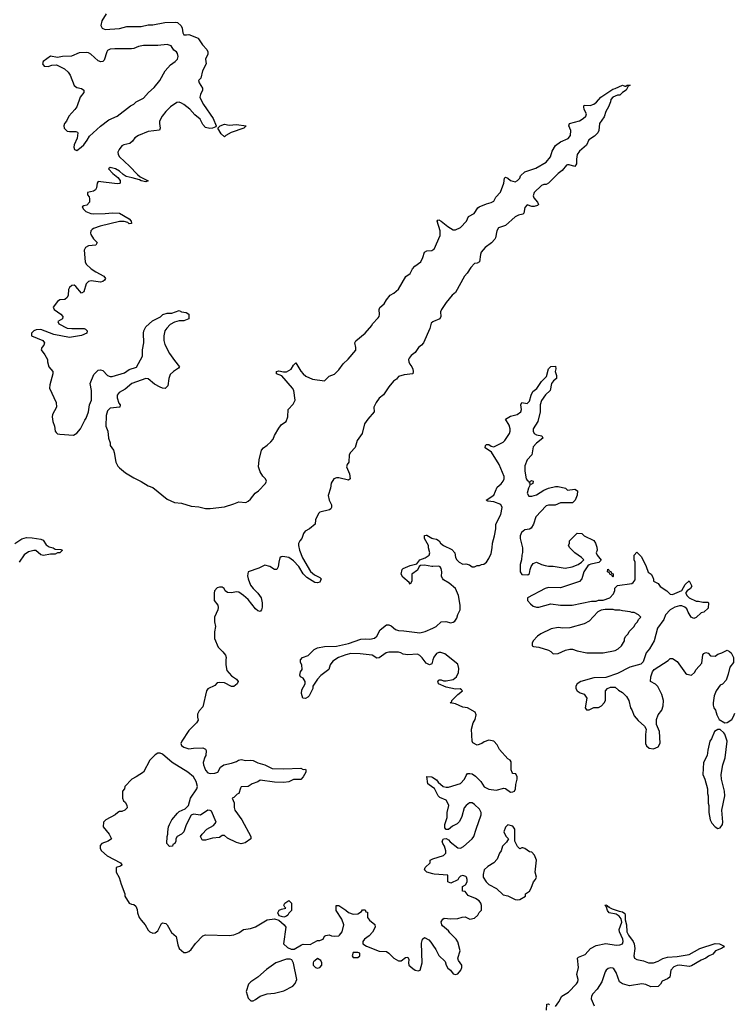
# Model space of a CAD drawing. Header units: inches. Extents: x 2380427 to 2580949, y 385907 to 546039.
# Tile 106 of 121: x 2516532 to 2522530, y 481902 to 490160. Entities that reach past the tile are written whole.
import ezdxf

# ---------------------------------------------------------------- set-up
doc = ezdxf.new("R2010")
doc.units = ezdxf.units.IN
doc.header["$MEASUREMENT"] = 0
for name, color, linetype in [('C5418', 7, 'Continuous'), ('C5419', 7, 'Continuous'), ('C5428', 7, 'Continuous')]:
    doc.layers.add(name, color=color, linetype=linetype)

msp = doc.modelspace()

# ---------------------------------------------------------------- linework, layer by layer
at = {"layer": 'C5418', "color": 5}
for points, elevation in [([(2518033.1, 490000), (2518066.8, 489950), (2518102.8, 489910), (2518111.3, 489890), (2518111.3, 489870), (2518091, 489830), (2518096, 489790), (2518064.7, 489730), (2518051.3, 489670), (2518032, 489650), (2518038, 489630), (2518065.4, 489585.4), (2518066, 489570), (2518048.3, 489531.7), (2518044, 489510), (2518050.7, 489490), (2518075.5, 489450), (2518156.3, 489330), (2518181, 489270), (2518178.8, 489261.2), (2518150.7, 489249.3), (2518127.2, 489247.2), (2518090, 489256), (2518070, 489281.2), (2518045.9, 489325.9), (2518001.6, 489361.6), (2517960.9, 489410), (2517910, 489449.2), (2517890, 489459.3), (2517870, 489469), (2517850, 489465.2), (2517798.8, 489430), (2517757.3, 489390), (2517728.2, 489350), (2517706, 489310), (2517703.8, 489290), (2517710.6, 489250), (2517706, 489234), (2517610, 489222), (2517530, 489189.5), (2517499.1, 489170), (2517478.9, 489141.1), (2517457.4, 489122.6), (2517406, 489110), (2517390, 489100.9), (2517365.5, 489070), (2517356.3, 489050), (2517358, 489030), (2517368.4, 489010), (2517452.4, 488932.4), (2517521.3, 488861.3), (2517542.5, 488842.5), (2517611, 488809), (2517590, 488801.2), (2517550, 488809.6), (2517538, 488818), (2517475.1, 488835.1), (2517424.7, 488844.7), (2517400.4, 488860.4), (2517369.3, 488890), (2517337.2, 488910), (2517290, 488919), (2517278, 488910), (2517314.8, 488870), (2517356.1, 488836.1), (2517374.8, 488810), (2517376, 488790), (2517370, 488785.2), (2517350, 488784.5), (2517190, 488804), (2517180.7, 488790), (2517176.3, 488750), (2517166.6, 488733.4), (2517150, 488720.9), (2517102, 488710), (2517101, 488690), (2517113.7, 488673.7), (2517118, 488658), (2517116.3, 488630), (2517094.9, 488605.1), (2517070, 488599.3), (2517056, 488590), (2517067.7, 488570), (2517087.7, 488550), (2517130, 488534.4), (2517150, 488532.2), (2517250, 488533.7), (2517310, 488541.1), (2517370, 488537), (2517450.3, 488490.3), (2517466, 488470), (2517471.3, 488450), (2517450.8, 488449.2), (2517438.4, 488458.4), (2517407.8, 488467.8), (2517370, 488468), (2517207.2, 488427.2), (2517151, 488410), (2517139.9, 488400.1), (2517130, 488388), (2517126, 488370), (2517130, 488358), (2517150, 488322.8), (2517181, 488290), (2517172, 488270), (2517110, 488263.7), (2517082.8, 488250), (2517073.2, 488226.8), (2517080.3, 488130), (2517090.4, 488110), (2517132.7, 488070), (2517170, 488045.3), (2517238.8, 488010), (2517251, 487990), (2517244.5, 487975.5), (2517230, 487963.7), (2517210, 487959.5), (2517130.4, 487969.6), (2517110, 487965.1), (2517090, 487944), (2517070, 487878), (2517050, 487865.2), (2517003.3, 487923.3), (2516990, 487932.7), (2516970, 487929.4), (2516950, 487915.1), (2516941.8, 487898.2), (2516938.4, 487850), (2516930.4, 487829.6), (2516910, 487814), (2516870, 487809.6), (2516850, 487796.9), (2516812.4, 487750), (2516821.3, 487730), (2516877.3, 487690), (2516894.8, 487670), (2516890.8, 487650), (2516851.3, 487630), (2516859.1, 487610), (2516930, 487573.1), (2516970, 487569), (2517072, 487570), (2517085.2, 487565.2), (2517098.8, 487550), (2517094, 487530), (2517050, 487511.5), (2516950, 487494), (2516818.9, 487518.9), (2516710, 487562), (2516670, 487559.6), (2516650.8, 487550), (2516631, 487530), (2516631.3, 487510), (2516726, 487470), (2516740.7, 487450), (2516733.4, 487430), (2516716.3, 487410), (2516710.7, 487390), (2516742.8, 487350), (2516766, 487310), (2516766, 487290), (2516776, 487250), (2516810.8, 487210), (2516811, 487190), (2516783.4, 487096.6), (2516782, 487070), (2516838.8, 486950), (2516840.7, 486910), (2516807.3, 486850), (2516804.9, 486830), (2516810.4, 486790), (2516824.9, 486750), (2516830.6, 486710), (2516837.5, 486697.5), (2516850, 486688), (2516870, 486683.8), (2516983.1, 486676.9), (2517010, 486691.3), (2517041.2, 486730), (2517077.5, 486802.5), (2517090, 486818), (2517110, 486872), (2517118, 486930), (2517135.1, 486970), (2517135.3, 487050), (2517124, 487110), (2517154.6, 487185.4), (2517190, 487222), (2517210, 487224.7), (2517230, 487218), (2517270, 487174.8), (2517290, 487166.8), (2517307.1, 487167.1), (2517410, 487198), (2517450, 487226.4), (2517513.1, 487246.9), (2517561.5, 487338.5), (2517562, 487390), (2517574.5, 487450), (2517569.6, 487530.4), (2517573.2, 487550), (2517590, 487584.7), (2517646.6, 487633.4), (2517712.1, 487667.9), (2517733.6, 487686.4), (2517770, 487698.8), (2517810, 487698.8), (2517870, 487721), (2517890, 487711), (2517930, 487704.7), (2517952, 487690), (2517952, 487650), (2517910, 487633.2), (2517870, 487633.2), (2517830, 487623.7), (2517795.8, 487604.2), (2517765.7, 487574.3), (2517750.4, 487550), (2517741.3, 487510), (2517741.3, 487470), (2517750, 487436), (2517790, 487361), (2517830, 487301), (2517872, 487250), (2517870, 487246), (2517863.6, 487236.4), (2517822, 487210), (2517796, 487184), (2517782.8, 487150), (2517776, 487090), (2517753.4, 487066.6), (2517730, 487069), (2517710, 487077.2), (2517663.2, 487103.2), (2517610, 487149), (2517590, 487149.4), (2517474, 487110), (2517417.5, 487062.5), (2517365.9, 487034.1), (2517350.5, 487010), (2517348.8, 486990), (2517364.9, 486944.9), (2517374.8, 486930), (2517371.3, 486910), (2517290, 486901.2), (2517270, 486879), (2517258.8, 486841.2), (2517254.8, 486750), (2517270.8, 486710), (2517278, 486650), (2517290.8, 486610), (2517291, 486590), (2517318, 486550), (2517326, 486530), (2517337.3, 486450), (2517356.1, 486416.1), (2517370, 486400.7), (2517419.9, 486359.9), (2517490, 486317.3), (2517550, 486287.7), (2517610, 486250.6), (2517650, 486236.3), (2517770, 486139.1), (2517830, 486110.8), (2517890, 486104.9), (2517970, 486081), (2518034.4, 486074.4), (2518090, 486061), (2518130, 486061), (2518250, 486074.8), (2518330, 486098.8), (2518370, 486116), (2518430, 486111), (2518450, 486121), (2518470, 486138), (2518509, 486190), (2518535.3, 486210), (2518595.3, 486270), (2518602, 486290), (2518595.3, 486310), (2518572.9, 486332.9), (2518549.3, 486369.3), (2518537.2, 486410), (2518540.9, 486470), (2518562, 486550), (2518577.2, 486570), (2518609.5, 486590.5), (2518640.4, 486619.6), (2518658, 486642), (2518670, 486672), (2518706.8, 486733.2), (2518730, 486764.7), (2518769.2, 486790.8), (2518781.2, 486830), (2518786, 486890), (2518825.6, 486934.4), (2518844, 486970), (2518833.2, 487050), (2518821.2, 487070), (2518732.9, 487172.9), (2518686, 487190), (2518686, 487210), (2518705.6, 487214.4), (2518746, 487206), (2518770, 487207.3), (2518809.2, 487230), (2518830, 487262), (2518850, 487282), (2518890, 487211), (2518910, 487190.8), (2518932, 487170), (2518990, 487144.7), (2519090, 487131.3), (2519129.4, 487170.6), (2519172.5, 487187.5), (2519210, 487224.7), (2519245.8, 487274.2), (2519287.2, 487312.8), (2519352.5, 487387.5), (2519354, 487410), (2519344, 487450), (2519352.9, 487467.1), (2519430, 487531), (2519486, 487594), (2519494, 487610), (2519541.5, 487658.5), (2519549.2, 487670), (2519552.5, 487687.5), (2519549.2, 487730), (2519553.6, 487746.4), (2519590, 487778), (2519610, 487811), (2519642, 487850), (2519672.5, 487867.5), (2519710, 487901), (2519773.2, 488006.8), (2519809.1, 488030.9), (2519829.5, 488070.5), (2519846.8, 488093.2), (2519899, 488130), (2519915.6, 488164.4), (2519930, 488211), (2519950, 488220.7), (2519990, 488224), (2520000, 488230)], 40), ([(2520000, 487626.1), (2519985.8, 487614.2), (2519974.8, 487570), (2519921, 487450), (2519904.7, 487430), (2519878, 487410), (2519851.3, 487370), (2519816.8, 487343.2), (2519799.8, 487320.2), (2519794.8, 487310), (2519798.8, 487290), (2519807.3, 487270), (2519824, 487250), (2519830.8, 487229.2), (2519834.8, 487210), (2519831.3, 487190), (2519758.8, 487181.2), (2519710, 487168), (2519694.4, 487145.6), (2519670, 487128.7), (2519630, 487081.2), (2519586, 487014), (2519550, 486985.2), (2519522.8, 486950), (2519504.9, 486910), (2519507.7, 486870), (2519454.8, 486810), (2519426, 486770), (2519404.9, 486690), (2519364, 486630), (2519347.7, 486572.3), (2519306.8, 486530), (2519296.3, 486510), (2519294, 486450), (2519281, 486430), (2519274.8, 486410), (2519299.3, 486350), (2519306, 486310), (2519290, 486297.2), (2519210, 486318), (2519190, 486317.6), (2519167.3, 486310), (2519146.6, 486273.4), (2519140.5, 486230), (2519122, 486170), (2519130.5, 486130), (2519147.7, 486090), (2519150, 486068), (2519143.5, 486056.5), (2519132, 486050), (2519050.7, 486029.3), (2519040.5, 486019.5), (2519015.3, 485964.7), (2519010.6, 485929.4), (2518964.7, 485890), (2518926.8, 485870), (2518913.4, 485850), (2518899.1, 485810), (2518882.8, 485790), (2518872.5, 485767.5), (2518870.4, 485749.6), (2518879, 485710), (2518906.5, 485646.5), (2518972.9, 485532.9), (2519005.1, 485505.1), (2519050, 485481), (2519061, 485470), (2519050, 485442), (2519030, 485437.2), (2519010, 485440.9), (2518940.8, 485480.8), (2518910, 485512.7), (2518874.3, 485574.3), (2518830, 485622.4), (2518790, 485649.6), (2518741.1, 485658.9), (2518724.9, 485655.1), (2518714.4, 485645.6), (2518705.5, 485610), (2518702, 485570), (2518690, 485549.3), (2518670, 485549.3), (2518630, 485573.3), (2518590, 485584.5), (2518538.6, 485561.5), (2518448, 485530), (2518444.9, 485495.1), (2518448, 485470), (2518470, 485416.3), (2518490, 485390.4), (2518531.5, 485351.5), (2518559.3, 485310), (2518568, 485270), (2518567.3, 485232.7), (2518561, 485210), (2518550, 485195.3), (2518530, 485202), (2518510, 485219), (2518450, 485296.2), (2518410, 485331.6), (2518370, 485359.3), (2518350, 485361.2), (2518310, 485353.2), (2518276.5, 485356.5), (2518255.3, 485370), (2518248, 485390), (2518230, 485402), (2518210, 485402), (2518190, 485394), (2518166.8, 485370), (2518162.8, 485350), (2518164.7, 485290), (2518194.8, 485250), (2518198.8, 485230), (2518194.8, 485210), (2518167.3, 485150), (2518166.8, 485110), (2518174.8, 485070), (2518166.4, 485026.4), (2518166.8, 484970), (2518198, 484898), (2518238, 484858), (2518258, 484830), (2518264.7, 484810), (2518261, 484790), (2518262.8, 484750), (2518270, 484702), (2518310, 484658), (2518352, 484630), (2518364.7, 484610), (2518358, 484590), (2518330, 484569), (2518310, 484569), (2518250, 484597.2), (2518210, 484601.2), (2518190, 484599), (2518170, 484575.3), (2518110.6, 484549.4), (2518098.8, 484530), (2518070, 484398), (2518036.9, 484363.1), (2518025.4, 484334.6), (2518024.7, 484310), (2518030, 484286), (2518016.9, 484263.1), (2517950, 484198), (2517891.3, 484110), (2517884.7, 484090), (2517890, 484074), (2517910, 484058), (2517950, 484046), (2517991.6, 484051.6), (2518070, 484052), (2518090, 484042), (2518098, 484030), (2518094.8, 483990), (2518084.9, 483975.1), (2518070.6, 483930), (2518073.4, 483910), (2518090, 483866), (2518110, 483844), (2518130, 483838.8), (2518170, 483840.7), (2518195.3, 483850), (2518218, 483890), (2518246, 483910), (2518310, 483924.7), (2518350, 483938), (2518369.4, 483950.6), (2518390, 483954.8), (2518430, 483946.8), (2518470, 483950.7), (2518490, 483946.8), (2518530, 483926.8), (2518590, 483911), (2518650, 483881), (2518750, 483877.3), (2518890, 483882), (2518910, 483872), (2518930, 483874), (2518934, 483870), (2518934, 483850), (2518912, 483810), (2518890, 483788), (2518830, 483788), (2518790, 483768), (2518750, 483762), (2518670, 483764), (2518550, 483782), (2518530.8, 483769.2), (2518482, 483750), (2518450.6, 483729.4), (2518390, 483726), (2518383.6, 483716.4), (2518371.3, 483670), (2518356, 483664), (2518330, 483638), (2518314, 483630), (2518330.9, 483590.9), (2518331.6, 483551.6), (2518338, 483530), (2518394.8, 483450), (2518470.8, 483310), (2518471, 483289), (2518422.8, 483257.2), (2518390, 483249.3), (2518350, 483258), (2518276.5, 483296.5), (2518250, 483318), (2518230, 483318), (2518210, 483302), (2518150, 483295.3), (2518090, 483278), (2518070, 483278), (2518063.1, 483283.1), (2518048.7, 483310), (2518062, 483330), (2518102, 483370), (2518158.6, 483401.4), (2518182, 483430), (2518141.2, 483521.2), (2518130, 483529), (2518110, 483529.2), (2518050, 483489.3), (2517990, 483497.2), (2517970, 483489), (2517930, 483408.7), (2517910.7, 483349.3), (2517890.6, 483329.4), (2517852, 483310), (2517842, 483290), (2517842, 483270), (2517834, 483250), (2517818, 483242), (2517814, 483230), (2517790, 483226), (2517768, 483250), (2517768.4, 483308.4), (2517775.3, 483330), (2517774, 483350), (2517781.2, 483390), (2517789.2, 483410), (2517809.2, 483450), (2517855.1, 483504.9), (2517870, 483518.8), (2517919.3, 483540.7), (2517948, 483570), (2517965.2, 483630), (2518017.2, 483710), (2518025.2, 483730), (2518012.7, 483770), (2517990, 483809), (2517944, 483850), (2517811.5, 483931.5), (2517730, 483999.3), (2517710, 484009), (2517690, 484009), (2517670, 483995.3), (2517624.7, 483950), (2517570, 483848), (2517510, 483808.7), (2517472, 483790), (2517414, 483730), (2517411.6, 483708.4), (2517394, 483690), (2517394, 483630), (2517402, 483610), (2517416.9, 483596.9), (2517431.6, 483571.6), (2517434, 483550), (2517414, 483530), (2517390, 483518), (2517370, 483518), (2517354, 483510), (2517334, 483490), (2517254, 483450), (2517234, 483430), (2517232, 483390), (2517282, 483330), (2517302, 483290), (2517274, 483270), (2517222, 483250), (2517206, 483234), (2517206, 483210), (2517218.8, 483190), (2517267, 483147), (2517378, 483090), (2517390, 483072), (2517390, 483068.7), (2517378, 483062), (2517342, 483050), (2517341, 483010), (2517366.4, 482966.4), (2517382.8, 482910), (2517414, 482830), (2517414.8, 482810), (2517450, 482751.3), (2517470, 482741), (2517490, 482738), (2517506, 482726), (2517516.3, 482696.3), (2517519.1, 482670), (2517534, 482630), (2517550, 482606.8), (2517586, 482570), (2517610, 482524.7), (2517624.7, 482510), (2517650, 482498.8), (2517670, 482500.7), (2517690, 482518), (2517720.7, 482579.3), (2517730, 482586.8), (2517758.8, 482578.8), (2517770.7, 482570), (2517805.8, 482505.8), (2517844.7, 482470), (2517859.8, 482399.8), (2517870.7, 482370.7), (2517910, 482338), (2517930, 482338), (2517950, 482346), (2517970, 482361), (2518006.8, 482413.2), (2518070, 482476), (2518090, 482484.7), (2518290, 482480.7), (2518330, 482486), (2518370, 482501), (2518410, 482531), (2518470, 482538), (2518510, 482551), (2518608, 482610), (2518670, 482618), (2518707.9, 482607.9), (2518752, 482570), (2518766, 482550), (2518746, 482410), (2518779.8, 482379.8), (2518810, 482364.7), (2518836.4, 482363.6), (2518898, 482402), (2518910, 482406), (2518970, 482404.7), (2519030, 482438), (2519050, 482438), (2519070, 482444.7), (2519078, 482450), (2519090, 482474), (2519100.4, 482479.6), (2519130, 482484.7), (2519150, 482476), (2519170, 482474.8), (2519210, 482478), (2519216.5, 482483.5), (2519237.2, 482510), (2519252.7, 482570), (2519235.1, 482615.1), (2519188.7, 482690), (2519188.7, 482731.3), (2519210, 482732), (2519270, 482692), (2519290, 482672), (2519330, 482658), (2519370, 482662), (2519400.4, 482679.6), (2519410, 482694), (2519430, 482694), (2519438, 482678), (2519450, 482674), (2519452, 482630), (2519467.1, 482607.1), (2519511.1, 482571.1), (2519514, 482550), (2519493.7, 482506.3), (2519463.5, 482476.5), (2519424.7, 482450), (2519411.3, 482430), (2519412, 482410), (2519442, 482390), (2519550, 482346.8), (2519610, 482344.7), (2519630.8, 482330.8), (2519671.3, 482290), (2519710, 482267.7), (2519732, 482268), (2519770, 482296), (2519790, 482298), (2519796.8, 482276.8), (2519794, 482250), (2519799.1, 482230), (2519830, 482201.6), (2519851.3, 482190), (2519875.6, 482184.4), (2519892.7, 482190), (2519909.5, 482250), (2519904.4, 482415.6), (2519912.3, 482447.7), (2519930, 482462.8), (2519964.4, 482444.4), (2519982.9, 482422.9), (2520000, 482397.4)], 40), ([(2516490, 485766), (2516550, 485805.3), (2516590, 485816.9), (2516635.4, 485815.4), (2516710, 485802), (2516730, 485794.9), (2516755.1, 485755.1), (2516779.9, 485739.9), (2516811.3, 485730), (2516830, 485718.8), (2516878, 485718), (2516892, 485710), (2516870, 485688.7), (2516850, 485688), (2516830, 485678), (2516790, 485677.2), (2516732.8, 485667.3), (2516710, 485672.7), (2516667.8, 485707.8), (2516650, 485708.3), (2516604.3, 485695.7), (2516569, 485671), (2516526, 485610)], 20), ([(2520000, 485573.2), (2519990, 485572.7), (2519930, 485586), (2519896.9, 485583.1), (2519885.4, 485574.6), (2519870, 485544), (2519822, 485510), (2519822, 485450), (2519810, 485426), (2519800.4, 485440.4), (2519746, 485486), (2519734, 485510), (2519742, 485550), (2519750, 485558), (2519810, 485582), (2519864, 485596), (2519890, 485631), (2519934.5, 485645.5), (2519969, 485670), (2519974, 485690), (2519964, 485730), (2519964, 485750), (2519929, 485810), (2519930, 485834), (2519942, 485838), (2519950, 485838), (2519990.9, 485810.9), (2520000, 485809.4)], 40), ([(2520000, 484792.4), (2519990, 484758), (2519970, 484748.7), (2519942, 484762), (2519910, 484808.7), (2519890, 484828.7), (2519870, 484839), (2519790, 484832.7), (2519750, 484839.3), (2519731.4, 484851.4), (2519710, 484857), (2519630, 484854.5), (2519608.6, 484851.4), (2519550, 484809.3), (2519530, 484805.2), (2519489.4, 484829.4), (2519390, 484842), (2519310, 484843.7), (2519270, 484832.7), (2519208.1, 484811.9), (2519159.9, 484780.1), (2519138.8, 484750), (2519126.8, 484710), (2519060.3, 484659.7), (2519031, 484630), (2518992, 484570), (2518992, 484550), (2518962, 484490), (2518950, 484478), (2518930, 484468), (2518908.9, 484468.9), (2518898, 484510), (2518900.4, 484539.6), (2518928.7, 484590), (2518928.7, 484610), (2518910, 484638), (2518888.9, 484648.9), (2518883.1, 484663.1), (2518888.7, 484690), (2518902, 484710), (2518899, 484750), (2518889.2, 484770), (2518889.1, 484790.9), (2518906, 484810), (2518952.5, 484827.5), (2519003.2, 484876.8), (2519030, 484890.8), (2519090, 484902.8), (2519190, 484906), (2519292.1, 484927.9), (2519394.8, 484965.2), (2519430, 484967.7), (2519470, 484964), (2519510, 484974), (2519529.2, 484990), (2519556.4, 485043.6), (2519610, 485084.7), (2519630, 485086), (2519650, 485076), (2519686.2, 485046.2), (2519710, 485036.3), (2519755.9, 485035.9), (2519890, 485019.1), (2519935.3, 485030), (2520000, 485057.9)], 40), ([(2520000, 483720.6), (2519958, 483750), (2519948, 483812), (2519990.7, 483810.7), (2520000, 483804.6)], 40), ([(2520000, 482995.5), (2519948, 483010), (2519928.7, 483030), (2519935.3, 483050), (2519978, 483090), (2519978, 483110), (2519998, 483122), (2520000, 483122.6)], 40)]:
    msp.add_lwpolyline(points, dxfattribs=dict(at, elevation=elevation))
at = {"layer": 'C5418', "color": 5, "elevation": 40}
for points in [[(2517770, 489953.2), (2517690, 489944.5), (2517570, 489942.9), (2517530, 489935.6), (2517490, 489918.4), (2517470, 489915.1), (2517330, 489916.9), (2517290, 489913), (2517270, 489901.2), (2517262, 489890), (2517239.5, 489820.5), (2517230, 489809.3), (2517213.2, 489806.8), (2517190, 489815.1), (2517128.7, 489870), (2517110, 489881.2), (2517090, 489885.2), (2517030, 489881.2), (2516965.8, 489854.2), (2516891.3, 489851.3), (2516850, 489843.7), (2516790, 489853), (2516728, 489810), (2516723, 489790), (2516738, 489770), (2516770, 489767), (2516802, 489778), (2516840.5, 489780.5), (2516908, 489748), (2516939.2, 489719.2), (2516955.1, 489695.1), (2516990, 489608), (2517010, 489592.7), (2517050, 489583), (2517071, 489570), (2517070.8, 489550), (2517038, 489510), (2517010.5, 489430), (2516994.4, 489405.6), (2516944.9, 489350), (2516924.9, 489310), (2516908.5, 489290), (2516902.4, 489270), (2516904.9, 489250), (2516930, 489226.4), (2516950, 489221.6), (2517003.5, 489223.5), (2517015.9, 489215.9), (2517018.8, 489210), (2517012.8, 489167.2), (2516988.8, 489110), (2516986.4, 489090), (2516990.8, 489070.8), (2517010, 489062.8), (2517049, 489090), (2517070, 489111), (2517099.3, 489150), (2517117, 489183), (2517210, 489266.8), (2517279.3, 489320.7), (2517350, 489350.7), (2517462.5, 489437.5), (2517490, 489451), (2517509.5, 489470.5), (2517570, 489500.7), (2517613.2, 489550), (2517659.3, 489590), (2517709.2, 489650), (2517752.3, 489730), (2517798, 489782), (2517837.2, 489810), (2517855.1, 489830), (2517862.7, 489850), (2517856.5, 489876.5), (2517849.1, 489889.1), (2517825.6, 489905.6), (2517802, 489942)], [(2518290, 489276.3), (2518350, 489280.5), (2518432, 489270), (2518414, 489250), (2518306, 489214), (2518262, 489190), (2518250, 489178), (2518223.2, 489203.2), (2518195.3, 489250), (2518215.3, 489270), (2518250, 489284)], [(2518750, 482634), (2518710, 482644), (2518699, 482670), (2518710, 482691), (2518730, 482701), (2518766, 482710), (2518756.4, 482716.4), (2518750, 482734), (2518758, 482750), (2518790, 482774), (2518812, 482750), (2518814, 482690), (2518790, 482666), (2518782, 482650), (2518770, 482642)], [(2519370, 482338), (2519330, 482338), (2519322, 482310), (2519330, 482294), (2519370, 482294), (2519386, 482310), (2519386, 482330)], [(2518770, 482282), (2518682, 482250), (2518604.5, 482195.5), (2518530, 482128.7), (2518472, 482090), (2518452, 482070), (2518431.3, 482010), (2518450, 481954), (2518472.7, 481932.7), (2518490, 481932), (2518510, 481942), (2518550, 481971.3), (2518609.1, 481990.9), (2518670, 481996), (2518750, 482016), (2518824.7, 482055.3), (2518843.1, 482076.9), (2518859, 482110), (2518830, 482246), (2518814.6, 482274.6), (2518800.4, 482280.4)], [(2519030, 482286), (2519010, 482266), (2518998, 482262), (2518994, 482250), (2518994, 482230), (2519014, 482210), (2519030, 482204.7), (2519050, 482212), (2519068, 482230), (2519068, 482250), (2519058, 482270)]]:
    msp.add_lwpolyline(points, close=True, dxfattribs=at)
at = {"layer": 'C5419', "color": 5, "elevation": 40}
msp.add_lwpolyline([(2517256.4, 490210), (2517220.3, 490150), (2517212.2, 490110), (2517223, 490090), (2517250, 490076.4), (2517370, 490086.7), (2517430, 490101.6), (2517550, 490102), (2517610, 490117.3), (2517650, 490117.3), (2517750, 490136.3), (2517839.8, 490139.8), (2517855.3, 490135.3), (2517887.1, 490107.1), (2517896, 490090), (2517902, 490050), (2517910, 490034), (2517932, 490032), (2517950, 490036), (2518030, 490004.7), (2518033.1, 490000)], dxfattribs=at)
at = {"layer": 'C5428', "color": 5}
for points, elevation in [([(2520000, 488230), (2520010, 488236), (2520062, 488350), (2520059.5, 488390), (2520035.3, 488470), (2520040.2, 488479.8), (2520050, 488481), (2520070, 488470.6), (2520125.3, 488425.3), (2520170, 488398), (2520190, 488398), (2520230, 488418), (2520282, 488470), (2520298, 488510), (2520344.7, 488535.3), (2520378, 488582), (2520389.1, 488590.9), (2520450, 488616), (2520490, 488626), (2520510, 488638), (2520529.3, 488670.7), (2520566.8, 488713.2), (2520596, 488790), (2520602, 488830), (2520610, 488838), (2520630, 488831), (2520652, 488810), (2520690, 488801), (2520710, 488811.3), (2520728.7, 488830), (2520735.3, 488850), (2520770, 488884.7), (2520864.7, 488915.3), (2520950, 488964.7), (2520988, 489010), (2521002, 489058), (2521030, 489104.7), (2521070, 489136), (2521135.5, 489164.5), (2521155.3, 489190), (2521157.2, 489230), (2521142, 489270), (2521146, 489290), (2521230, 489310.7), (2521262, 489330), (2521282, 489350), (2521289, 489370), (2521270, 489406), (2521265.2, 489430), (2521270, 489442), (2521320.2, 489439.8), (2521349.4, 489450.6), (2521372.9, 489467.1), (2521410, 489511), (2521510, 489578), (2521530, 489582), (2521590, 489611), (2521610, 489602), (2521618, 489602), (2521630, 489611.3), (2521654, 489610), (2521638, 489602), (2521622, 489570), (2521591.3, 489548.7), (2521570, 489526), (2521550, 489526), (2521530, 489518), (2521511.1, 489508.9), (2521492, 489490), (2521491, 489470), (2521474.8, 489430), (2521451, 489390), (2521436, 489344), (2521398, 489290), (2521392, 489230), (2521384.7, 489210), (2521356.8, 489183.2), (2521307.7, 489152.3), (2521290, 489108.7), (2521230, 489058), (2521211.3, 489030), (2521204.7, 488990), (2521204.7, 488950), (2521192, 488930), (2521143.1, 488943.1), (2521130, 488944), (2521120.7, 488939.3), (2521085.5, 488894.5), (2521051, 488870), (2520970.7, 488789.3), (2520950, 488779), (2520930, 488777.2), (2520910, 488769), (2520848.4, 488711.6), (2520842, 488682), (2520847.3, 488667.3), (2520878, 488630), (2520884.7, 488610), (2520877.3, 488602.7), (2520850, 488594), (2520830, 488594), (2520790, 488608), (2520770, 488586), (2520762, 488538), (2520754, 488530), (2520718, 488522), (2520690, 488508), (2520610, 488435.3), (2520550, 488415.3), (2520536, 488390), (2520526, 488330), (2520519.8, 488320.2), (2520492.8, 488287.2), (2520438.8, 488250), (2520406, 488210), (2520398, 488190), (2520392, 488130), (2520370, 488118), (2520350, 488115.3), (2520318, 488082), (2520287.1, 488032.9), (2520266, 488010), (2520188.5, 487871.5), (2520160.7, 487850), (2520110, 487789.2), (2520070.8, 487730), (2520062.8, 487710), (2520066.8, 487670), (2520058, 487650), (2520004.7, 487630), (2520000, 487626.1)], 40), ([(2520000, 485809.4), (2520030, 485804.7), (2520052, 485790), (2520064.7, 485770), (2520090, 485751.3), (2520157.3, 485717.3), (2520182.8, 485690), (2520190.8, 485650), (2520200.7, 485630), (2520221, 485610), (2520250, 485594.8), (2520275.3, 485595.3), (2520306.8, 485586.8), (2520330, 485572), (2520350, 485572), (2520370, 485582), (2520390, 485582), (2520408.4, 485591.6), (2520427.3, 485592.7), (2520448.4, 485611.6), (2520470, 485642), (2520490, 485682), (2520498.4, 485730), (2520499.5, 485770), (2520518, 485830), (2520528.9, 485891.1), (2520529.2, 485930), (2520570, 486011.3), (2520579.7, 486070), (2520570, 486094), (2520510, 486116), (2520461.2, 486121.2), (2520448, 486130), (2520510, 486171.3), (2520539.3, 486240.7), (2520572.1, 486267.9), (2520589, 486290), (2520597.2, 486310), (2520599, 486330), (2520556, 486430), (2520492.5, 486532.5), (2520438, 486570), (2520442, 486590), (2520450, 486598), (2520470, 486598), (2520490, 486582), (2520510, 486578), (2520590, 486616), (2520604, 486630), (2520644, 486690), (2520649, 486710), (2520649, 486730), (2520638.6, 486758.6), (2520609, 486811), (2520650, 486834.8), (2520708, 486850), (2520739, 486870), (2520744, 486890), (2520739, 486930), (2520746, 486950), (2520790, 486942), (2520810, 486962), (2520824, 487010), (2520839.3, 487040.7), (2520872.1, 487067.9), (2520910, 487126), (2520952.7, 487167.3), (2520970, 487232), (2520990, 487251.3), (2521030, 487254), (2521031.6, 487231.6), (2521024.7, 487210), (2521036.9, 487176.9), (2521038, 487150), (2521011.3, 487130), (2520996, 487110), (2520984.7, 487050), (2520945.2, 487014.8), (2520912.5, 486967.5), (2520900.5, 486930), (2520900.5, 486870), (2520881.6, 486790), (2520842, 486730), (2520842, 486710), (2520851, 486690), (2520870, 486677.3), (2520914, 486670), (2520922, 486650), (2520870, 486609.2), (2520841.6, 486578.4), (2520831, 486510), (2520791, 486470), (2520770, 486418), (2520770, 486374), (2520782.8, 486310), (2520790, 486298), (2520802, 486290), (2520810, 486274), (2520818, 486290), (2520826, 486294), (2520842, 486290), (2520838, 486270), (2520822, 486262), (2520814, 486266), (2520814, 486254), (2520801, 486230), (2520792, 486190), (2520804.7, 486164.7), (2520830, 486164.7), (2520870, 486176), (2520930, 486214.8), (2520970, 486231), (2521030, 486244.7), (2521050, 486244.7), (2521111.6, 486231.6), (2521130, 486214), (2521190, 486222), (2521212, 486210), (2521211.6, 486171.6), (2521194, 486130), (2521171.6, 486108.4), (2521070, 486108), (2521027.3, 486087.3), (2520970, 486088), (2520950, 486082), (2520864.7, 485990), (2520844.7, 485930), (2520823.6, 485896.4), (2520811.6, 485888.4), (2520770, 485882), (2520742, 485858), (2520732, 485830), (2520732, 485810), (2520752, 485730), (2520751.6, 485691.6), (2520746, 485670), (2520744.7, 485630), (2520732, 485590), (2520732, 485530), (2520746, 485506), (2520796.4, 485503.6), (2520810, 485514), (2520815.3, 485550), (2520824.7, 485575.3), (2520841.2, 485598.8), (2520870, 485611.3), (2520910, 485591.3), (2520942, 485582), (2520970, 485576), (2521010, 485577.3), (2521110, 485558.8), (2521168, 485570), (2521218, 485590), (2521248, 485610), (2521266, 485630), (2521246, 485650), (2521190, 485688.7), (2521148, 485730), (2521138, 485750), (2521146, 485770), (2521146, 485790), (2521210, 485854), (2521250, 485852), (2521270, 485832), (2521350, 485792), (2521364.7, 485770), (2521376.9, 485736.9), (2521378, 485710), (2521371.3, 485690), (2521378, 485670), (2521412, 485628), (2521392, 485608), (2521326, 485594), (2521310, 485589), (2521299.8, 485580.2), (2521266.8, 485530), (2521250.7, 485469.3), (2521230, 485449), (2521070, 485396), (2520970, 485399.3), (2520942, 485390), (2520794, 485310), (2520794, 485290), (2520819.6, 485259.6), (2520842, 485242), (2520870, 485232), (2520890, 485232), (2520990, 485261), (2521070, 485251), (2521168.9, 485251.1), (2521330, 485282), (2521370, 485282), (2521390, 485291.3), (2521428.4, 485291.6), (2521486, 485310), (2521516.4, 485343.6), (2521527.3, 485372.7), (2521528, 485392), (2521550, 485414), (2521670, 485432), (2521680.4, 485439.6), (2521696.4, 485463.6), (2521698, 485610), (2521688.7, 485630), (2521688, 485670), (2521710, 485694), (2521750, 485654), (2521790, 485574), (2521806.4, 485526.4), (2521830.7, 485510.7), (2521842, 485490), (2521852, 485468), (2521852, 485452), (2521890, 485431.3), (2521907.1, 485407.1), (2521962, 485370), (2521990, 485342), (2522010, 485338), (2522088.4, 485371.6), (2522116.4, 485423.6), (2522150, 485454), (2522172, 485410), (2522162, 485390), (2522134, 485370), (2522123.6, 485356.4), (2522122, 485350), (2522132, 485330), (2522151.1, 485311.1), (2522210, 485284.7), (2522230, 485284.7), (2522266, 485274), (2522310, 485274), (2522314, 485270), (2522310, 485226), (2522274, 485190), (2522250, 485186), (2522210, 485146), (2522190, 485138), (2522168, 485150), (2522142, 485190), (2522130, 485218), (2522113.6, 485233.6), (2522090, 485244), (2522070, 485244), (2522030, 485234), (2521991.3, 485210), (2521951.3, 485170), (2521938, 485130), (2521883.5, 485056.5), (2521856, 484950), (2521816.8, 484883.2), (2521791, 484850), (2521765.4, 484774.6), (2521745.4, 484754.6), (2521652, 484730), (2521550, 484677.2), (2521450, 484644), (2521350, 484639.3), (2521242, 484610), (2521211.3, 484590), (2521198, 484570), (2521198, 484550), (2521210, 484532), (2521235.3, 484515.3), (2521270, 484504.7), (2521290.7, 484470.7), (2521278, 484390), (2521290, 484372), (2521310, 484372), (2521350, 484392), (2521390, 484392), (2521414.6, 484405.4), (2521438, 484430), (2521448, 484450), (2521448.4, 484531.6), (2521466, 484550), (2521490, 484562), (2521530, 484562), (2521556.9, 484536.9), (2521590, 484518), (2521623.5, 484483.5), (2521644.7, 484450), (2521658, 484390), (2521670.7, 484370.7), (2521690, 484322), (2521722.5, 484282.5), (2521774.8, 484234.8), (2521791, 484211), (2521785.4, 484165.4), (2521784.7, 484090), (2521792, 484070), (2521814, 484050), (2521850, 484046), (2521890, 484062), (2521908.4, 484091.6), (2521902, 484190), (2521875.3, 484250), (2521875.3, 484290), (2521889.1, 484330.9), (2521922, 484370), (2521933.6, 484406.4), (2521934, 484450), (2521920.2, 484500.2), (2521888.4, 484568.4), (2521868.4, 484588.4), (2521826, 484610), (2521828, 484650), (2521842, 484690), (2521858, 484710), (2521973.6, 484786.4), (2521990, 484802), (2522010, 484802), (2522050, 484778), (2522119.8, 484679.8), (2522130, 484671.3), (2522170, 484662), (2522195.5, 484684.5), (2522209.1, 484710.9), (2522256.5, 484763.5), (2522266, 484834), (2522274.6, 484845.4), (2522290, 484852), (2522310, 484846), (2522330, 484824.7), (2522370, 484822), (2522390, 484838), (2522426, 484850), (2522470, 484872), (2522490, 484862), (2522502, 484850), (2522522, 484810), (2522522, 484770), (2522491.1, 484728.9), (2522478, 484670), (2522459.8, 484620.2), (2522430, 484588), (2522410, 484578), (2522378, 484530), (2522361, 484490), (2522351.3, 484430), (2522351.3, 484410), (2522358, 484390), (2522371.3, 484370), (2522382, 484330), (2522402, 484290), (2522450, 484262), (2522470, 484264.7), (2522508, 484290), (2522523.2, 484316.8), (2522534.8, 484345.2)], 40), ([(2520000, 485057.9), (2520028, 485070), (2520070, 485111.3), (2520108.4, 485111.6), (2520150, 485102.8), (2520170, 485106), (2520184.7, 485115.3), (2520200.2, 485139.8), (2520209.3, 485170.7), (2520229, 485210), (2520228.9, 485251.1), (2520213.2, 485330), (2520188.7, 485390), (2520135.5, 485435.5), (2520090, 485462), (2520084, 485470), (2520073.2, 485490), (2520076, 485530), (2520070, 485558), (2520062, 485570), (2520050, 485576), (2520000, 485573.2)], 40), ([(2520000, 483804.6), (2520030, 483784.7), (2520045.2, 483765.2), (2520086, 483730), (2520110, 483723), (2520130, 483723), (2520230, 483754.8), (2520265.2, 483790), (2520278, 483822), (2520290, 483838), (2520310, 483838.8), (2520330, 483834.8), (2520356.4, 483816.4), (2520401, 483770), (2520430, 483726.8), (2520470, 483706), (2520530, 483699.1), (2520594.8, 483714.8), (2520610, 483711.3), (2520650, 483681.6), (2520670, 483683), (2520684, 483690), (2520693.2, 483710), (2520694.6, 483745.4), (2520708, 483790), (2520708, 483810), (2520694.6, 483834.6), (2520670, 483838), (2520665.6, 483845.6), (2520657.2, 483870), (2520656.5, 483936.5), (2520649.1, 483949.1), (2520630, 483962), (2520558, 484038), (2520538, 484078), (2520510, 484108.7), (2520470, 484119), (2520430, 484104), (2520410, 484088.7), (2520370, 484075.3), (2520335.3, 484095.3), (2520328.7, 484110), (2520324, 484210), (2520338, 484262), (2520354, 484290), (2520362, 484330), (2520353.6, 484353.6), (2520290, 484388.7), (2520250, 484394.5), (2520190, 484423.7), (2520146, 484430), (2520158, 484442), (2520158, 484450), (2520210, 484501), (2520248, 484530), (2520240.4, 484540.4), (2520228.7, 484548.7), (2520190, 484545.2), (2520110, 484562.7), (2520048, 484590), (2520043.1, 484603.1), (2520042, 484610), (2520050, 484622), (2520056.4, 484623.6), (2520070, 484624.7), (2520090, 484616), (2520110, 484614.8), (2520170, 484627.3), (2520197.2, 484650), (2520214.2, 484685.8), (2520218, 484718), (2520210, 484755.3), (2520101.2, 484841.2), (2520067.1, 484852.9), (2520050, 484853.2), (2520030, 484845.2), (2520006.2, 484813.8), (2520000, 484792.4)], 40), ([(2520000, 483122.6), (2520090, 483151.3), (2520108.7, 483170), (2520109, 483190), (2520097.2, 483230), (2520084, 483250), (2520078, 483270), (2520089.1, 483290.9), (2520110, 483292), (2520130, 483282), (2520144.5, 483264.5), (2520210, 483216), (2520230, 483211.3), (2520255.5, 483224.5), (2520328.7, 483290), (2520342, 483310), (2520364, 483370), (2520404, 483490), (2520404, 483510), (2520390, 483538), (2520350, 483577.2), (2520330, 483592), (2520306.9, 483593.1), (2520278, 483570), (2520262.8, 483550), (2520242, 483478), (2520224, 483436), (2520204, 483416), (2520164.5, 483395.5), (2520130, 483368), (2520110, 483368), (2520101.2, 483381.2), (2520099, 483410), (2520119, 483470), (2520119, 483510), (2520132.7, 483570), (2520130, 483578), (2520110, 483613.2), (2520058, 483638), (2520044, 483650), (2520012.1, 483712.1), (2520000, 483720.6)], 40), ([(2520000, 482397.4), (2520023.1, 482363.1), (2520050, 482311), (2520102, 482262), (2520111, 482230), (2520125.2, 482205.2), (2520147.5, 482187.5), (2520170, 482158), (2520190, 482151.3), (2520210, 482158), (2520235.3, 482190), (2520242, 482210), (2520242, 482230), (2520215.3, 482270), (2520209.1, 482289.1), (2520228.7, 482350), (2520210, 482426), (2520195.3, 482450), (2520141.2, 482501.2), (2520130, 482518), (2520080.2, 482560.2), (2520074, 482570), (2520070, 482594), (2520083.1, 482616.9), (2520095.3, 482624.7), (2520150, 482618.8), (2520210, 482620.7), (2520246, 482634), (2520270, 482634.8), (2520310, 482616), (2520350, 482626), (2520378, 482650), (2520387.3, 482672.7), (2520407.3, 482692.7), (2520408, 482730), (2520402, 482750), (2520388, 482770), (2520358, 482790), (2520294.6, 482814.6), (2520270, 482848), (2520248, 482850), (2520249, 482891), (2520274.6, 482905.4), (2520288.7, 482930), (2520288.7, 482950), (2520282, 482970), (2520275.5, 482975.5), (2520250, 482982), (2520230, 482978), (2520216.9, 482963.1), (2520210, 482946), (2520150, 482918), (2520126, 482930), (2520126, 482986), (2520010, 482992.7), (2520000, 482995.5)], 40), ([(2521030, 481884.7), (2521057.8, 481922.2), (2521082.2, 481970), (2521136.5, 482003.5), (2521205.5, 482074.5), (2521215.9, 482090), (2521219.8, 482110), (2521208.4, 482151.6), (2521220.7, 482210), (2521214, 482290), (2521221, 482299), (2521278.8, 482321.2), (2521323, 482370), (2521370, 482395.8), (2521450, 482412.3), (2521538.7, 482398.7), (2521570, 482401.5), (2521589.8, 482410.2), (2521598, 482430), (2521595, 482450), (2521565.4, 482510), (2521564.2, 482530), (2521585, 482590), (2521580.5, 482620.5), (2521562.8, 482642.8), (2521538.6, 482658.6), (2521479.3, 482670), (2521466, 482690), (2521458, 482718), (2521450, 482722), (2521446.6, 482733.4), (2521450, 482736), (2521462, 482730), (2521463.6, 482723.6), (2521470, 482726), (2521477.1, 482717.1), (2521503.6, 482703.6), (2521562.6, 482682.6), (2521590, 482677.7), (2521610, 482664), (2521614, 482650), (2521613.8, 482610), (2521625.8, 482570), (2521626.2, 482510), (2521641.5, 482481.5), (2521681.6, 482430), (2521690, 482410.4), (2521695.9, 482370), (2521684.8, 482310), (2521691.9, 482290), (2521710, 482277), (2521766.6, 482266.6), (2521810, 482250.3), (2521850, 482250.3), (2521890, 482264.2), (2521930, 482287.7), (2521970, 482297.7), (2522050, 482303.6), (2522150, 482321.2), (2522240.9, 482370), (2522370, 482412), (2522404.7, 482410), (2522444.7, 482390), (2522439.8, 482380.2), (2522422, 482370), (2522370.8, 482350), (2522350, 482324), (2522313.4, 482306.6), (2522291.3, 482290), (2522250, 482272.3), (2522170, 482224), (2522150, 482218.9), (2522070, 482229.9), (2522050, 482228.7), (2522022.2, 482217.8), (2521996.9, 482190), (2521988.9, 482130), (2521970, 482116.1), (2521924.5, 482095.6), (2521910, 482072), (2521890, 482051.6), (2521830, 482049), (2521787.4, 482067.4), (2521754.5, 482074.5), (2521650, 482057.6), (2521590, 482074), (2521566.2, 482090), (2521538.6, 482170), (2521519.2, 482199.2), (2521510, 482206), (2521490, 482209.2), (2521470, 482203.7), (2521453.8, 482190), (2521444.9, 482175.1), (2521417.7, 482090), (2521377.9, 482030), (2521340.9, 481990), (2521330.8, 481970), (2521329.4, 481949.4), (2521352, 481890)], 20), ([(2520952.9, 481852.9), (2520956.4, 481903.6), (2520970, 481906.4), (2520977.1, 481897.1)], 20)]:
    msp.add_lwpolyline(points, dxfattribs=dict(at, elevation=elevation))
at = {"layer": 'C5428', "color": 5, "elevation": 40}
for points in [[(2521510, 485486), (2521502, 485502), (2521486, 485510), (2521482, 485522), (2521466, 485530), (2521467.3, 485552.7), (2521474, 485550), (2521478, 485538), (2521492.7, 485532.7), (2521498, 485518), (2521512.7, 485512.7), (2521514, 485490)], [(2521514, 485214), (2521446, 485214), (2521411.6, 485208.4), (2521385.4, 485194.6), (2521310, 485115.3), (2521270, 485094), (2521150, 485059), (2521090, 485057.2), (2521050, 485061.2), (2520992, 485050), (2520904.7, 485010), (2520878, 484990), (2520842, 484950), (2520834, 484930), (2520834, 484910), (2520843.6, 484903.6), (2520890, 484898), (2520970, 484872), (2520990, 484862), (2521010, 484842), (2521050, 484844.7), (2521111.6, 484871.6), (2521150, 484881), (2521170, 484881), (2521210, 484866.8), (2521290.9, 484850.9), (2521429.3, 484850.7), (2521530, 484871), (2521555.1, 484884.9), (2521582, 484910), (2521608, 484950), (2521608.7, 484970), (2521618, 484990), (2521638, 485010), (2521648, 485030), (2521688, 485070), (2521698, 485090), (2521718, 485110), (2521726, 485130), (2521746, 485150), (2521726, 485170), (2521690, 485188), (2521670, 485188), (2521654.6, 485194.6), (2521590, 485202), (2521570, 485208.7), (2521530, 485208.7)], [(2522390, 484208), (2522362, 484190), (2522338, 484130), (2522324.7, 484110), (2522306.4, 484033.6), (2522301, 483990), (2522271.3, 483930), (2522264.7, 483830), (2522282, 483790), (2522304.7, 483710), (2522304.7, 483670), (2522311.3, 483650), (2522311.3, 483590), (2522316, 483570), (2522316, 483510), (2522326, 483450), (2522341.4, 483421.4), (2522370, 483391.3), (2522390, 483378), (2522410, 483382), (2522429, 483410), (2522432.7, 483430), (2522426, 483530), (2522449.2, 483650), (2522446, 483690), (2522422.7, 483790), (2522419.3, 483830), (2522433.2, 483910), (2522454, 483970), (2522469.1, 484109.1), (2522448.9, 484168.9), (2522440.4, 484180.4), (2522410, 484206)], [(2520630, 483408), (2520610, 483388), (2520596, 483350), (2520611.1, 483311.1), (2520634, 483290), (2520616.9, 483263.1), (2520584.7, 483230), (2520572, 483190), (2520558, 483170), (2520539.8, 483120.2), (2520510, 483088.7), (2520462, 483058), (2520431.3, 483030), (2520421, 482990), (2520422.8, 482970), (2520447.3, 482930), (2520468.5, 482908.5), (2520532.8, 482872.8), (2520590, 482821), (2520630, 482811), (2520690, 482781), (2520710, 482778), (2520730, 482781), (2520778, 482810), (2520778, 482830), (2520810, 482852), (2520824.7, 482875.3), (2520844, 482930), (2520861.2, 482950), (2520869, 482970), (2520859.3, 483010), (2520868, 483110), (2520852.9, 483152.9), (2520830, 483178), (2520810, 483182), (2520770, 483208.7), (2520753.6, 483213.6), (2520745.4, 483214.6), (2520730, 483206), (2520710, 483226), (2520686, 483270), (2520688.7, 483370), (2520670, 483395.3)]]:
    msp.add_lwpolyline(points, close=True, dxfattribs=at)

doc.saveas('drawing.dxf')
